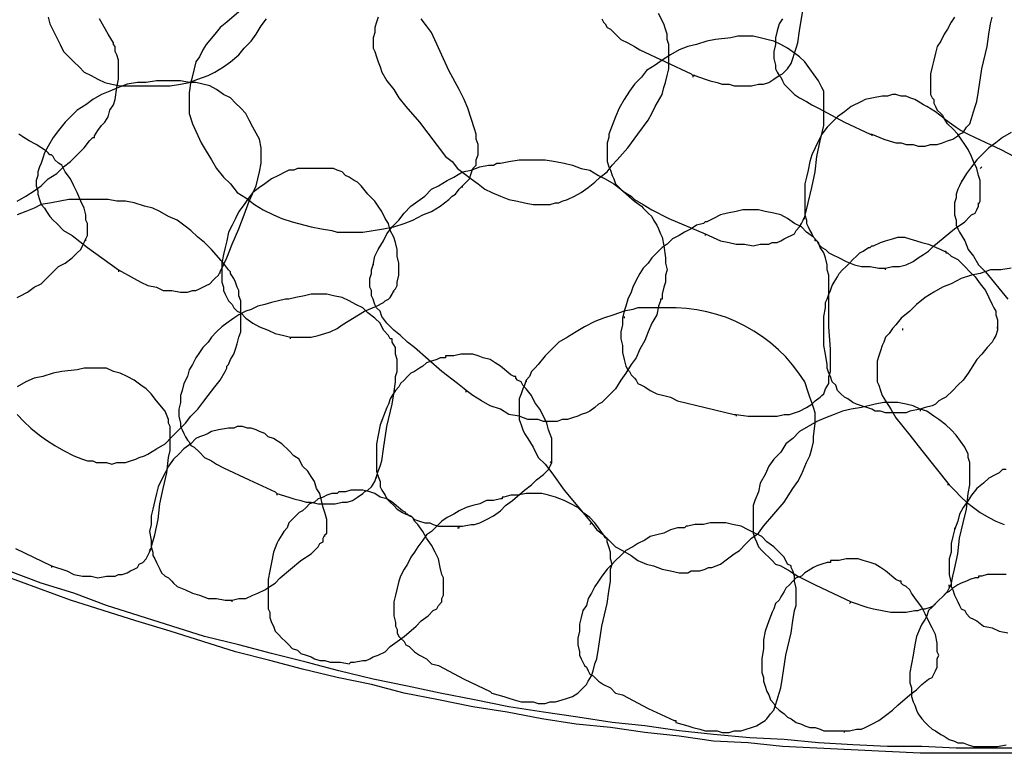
# Model space of a CAD drawing. Header units: millimetres. Extents: x 14 to 424, y 0 to 287.
# Tile 14 of 104: x 82 to 105, y 127 to 144. Entities that reach past the tile are written whole.
import ezdxf

# ---------------------------------------------------------------- set-up
doc = ezdxf.new("R2010")
doc.units = ezdxf.units.MM
doc.layers.add('PDF _0', color=7, linetype='Continuous')

msp = doc.modelspace()

# ---------------------------------------------------------------- linework, layer by layer
at = {"layer": 'PDF _0', "lineweight": 25}
for points in [[(86.949, 144.444), (86.658, 144.195), (86.492, 144.07), (86.367, 143.904), (86.16, 143.655), (86.077, 143.53), (85.994, 143.364), (85.911, 143.24), (85.869, 143.073), (85.786, 142.741)], [(90.314, 144.32), (90.273, 144.195), (90.231, 144.07), (90.231, 143.946), (90.189, 143.821), (90.189, 143.697), (90.189, 143.572), (90.231, 143.489), (90.273, 143.364), (90.314, 143.24), (90.356, 143.115), (90.397, 142.99), (90.522, 142.783), (90.688, 142.575), (90.813, 142.367), (90.979, 142.159), (91.311, 141.786), (91.934, 140.955), (92.1, 140.83), (92.225, 140.664), (92.391, 140.539), (92.557, 140.415), (92.724, 140.29), (92.89, 140.165), (93.056, 140.082), (93.264, 139.999), (93.471, 139.916), (93.679, 139.875), (93.845, 139.833), (94.053, 139.792), (94.178, 139.792), (94.261, 139.792), (94.385, 139.792), (94.468, 139.792), (94.593, 139.833), (94.676, 139.833), (94.759, 139.875), (94.884, 139.916), (95.05, 139.999), (95.216, 140.082), (95.382, 140.207), (95.548, 140.332), (95.673, 140.456), (95.839, 140.581), (95.964, 140.747), (96.088, 140.872), (96.338, 141.162), (96.587, 141.495), (96.836, 141.827), (96.919, 141.993), (97.002, 142.159), (97.169, 142.45), (97.21, 142.616), (97.252, 142.741), (97.293, 142.907), (97.335, 143.073), (97.335, 143.406), (97.335, 143.655), (97.293, 143.78), (97.293, 143.904), (97.252, 144.029), (97.21, 144.154), (97.086, 144.403)], [(97.958, 142.907), (98.207, 142.824), (98.332, 142.783), (98.498, 142.741), (98.623, 142.7), (98.789, 142.7), (98.913, 142.658), (99.038, 142.658), (99.204, 142.658), (99.329, 142.658), (99.495, 142.7), (99.62, 142.7), (99.744, 142.741), (99.869, 142.824), (99.994, 142.907), (100.077, 142.949), (100.118, 142.99), (100.201, 143.073), (100.284, 143.198), (100.326, 143.323), (100.367, 143.447), (100.409, 143.572), (100.45, 143.697), (100.492, 143.987), (100.575, 144.527)], [(81.59, 139.875), (81.798, 139.999), (82.005, 140.124), (82.172, 140.248), (82.338, 140.415), (82.546, 140.539), (82.712, 140.705), (82.878, 140.83), (83.044, 140.996), (83.21, 141.162), (83.335, 141.329), (83.418, 141.412), (83.459, 141.412), (83.459, 141.453), (83.543, 141.578), (83.626, 141.702), (83.709, 141.786), (83.792, 141.91), (83.833, 142.076), (83.916, 142.201), (83.958, 142.326), (84, 142.616), (84.041, 142.824), (84.041, 142.949), (84.041, 143.032), (84.041, 143.156), (84.041, 143.281), (84, 143.406), (83.958, 143.489), (83.958, 143.613), (83.916, 143.655), (83.916, 143.697), (83.792, 143.904), (83.584, 144.278)], [(82.338, 144.32), (82.379, 144.154), (82.546, 143.821), (82.629, 143.655), (82.712, 143.489), (82.836, 143.364), (82.961, 143.24), (83.086, 143.115), (83.21, 142.99), (83.376, 142.907), (83.543, 142.824), (83.709, 142.741), (83.875, 142.7), (84.083, 142.658), (84.249, 142.658), (84.623, 142.658), (84.83, 142.658), (85.08, 142.658), (85.287, 142.658), (85.537, 142.7), (85.744, 142.741), (85.952, 142.824), (86.201, 142.907), (86.367, 142.99), (86.575, 143.115), (86.741, 143.24), (86.949, 143.406), (87.074, 143.572), (87.24, 143.738), (87.365, 143.904), (87.489, 144.112), (87.614, 144.278)], [(85.786, 142.783), (85.744, 142.492), (85.744, 142.367), (85.744, 142.243), (85.744, 142.118), (85.744, 141.993), (85.827, 141.744), (86.035, 141.287), (86.16, 141.079), (86.284, 140.872), (86.409, 140.664), (86.575, 140.456), (86.741, 140.29), (86.908, 140.082), (87.115, 139.958), (87.323, 139.792), (87.531, 139.667), (87.78, 139.542), (87.988, 139.459), (88.237, 139.376), (88.694, 139.251), (88.943, 139.21), (89.192, 139.168), (89.317, 139.127), (89.442, 139.127), (89.691, 139.127), (89.94, 139.127), (90.189, 139.168), (90.439, 139.21), (90.688, 139.251), (90.937, 139.335), (91.145, 139.418), (91.394, 139.542), (91.602, 139.625), (91.81, 139.75), (92.017, 139.916), (92.1, 139.999), (92.183, 140.041), (92.267, 140.165), (92.35, 140.248), (92.433, 140.332), (92.516, 140.415), (92.557, 140.539), (92.599, 140.664), (92.682, 140.747), (92.682, 140.872), (92.724, 140.996), (92.724, 141.121), (92.724, 141.246), (92.682, 141.37), (92.682, 141.495), (92.64, 141.619), (92.557, 141.869), (92.474, 142.118), (92.391, 142.326), (92.267, 142.575), (92.017, 143.032), (91.602, 143.946), (91.477, 144.112), (91.353, 144.278)], [(95.715, 144.278), (95.756, 144.195), (95.798, 144.154), (95.839, 144.07), (95.922, 144.029), (96.047, 143.904), (96.172, 143.78), (96.338, 143.697), (96.504, 143.613), (96.629, 143.53), (97.252, 143.24), (97.875, 142.949), (97.916, 142.907), (97.958, 142.907), (97.916, 142.907), (97.916, 142.866)], [(100.077, 144.278), (99.994, 144.154), (99.952, 143.987), (99.91, 143.821), (99.91, 143.655), (99.869, 143.489), (99.869, 143.323), (99.91, 143.156), (99.91, 143.073), (99.952, 142.99), (99.994, 142.907), (100.035, 142.866), (100.077, 142.783), (100.118, 142.7), (100.16, 142.658), (100.243, 142.575), (100.367, 142.45), (100.492, 142.367), (100.658, 142.284), (100.783, 142.201), (100.949, 142.118), (101.572, 141.786), (102.195, 141.495), (102.237, 141.495), (102.237, 141.453)], [(102.237, 141.495), (102.528, 141.37), (102.652, 141.329), (102.818, 141.287), (102.943, 141.287), (103.068, 141.246), (103.234, 141.246), (103.358, 141.204), (103.525, 141.204), (103.649, 141.246), (103.815, 141.246), (103.94, 141.287), (104.065, 141.329), (104.189, 141.37), (104.314, 141.453), (104.356, 141.495), (104.439, 141.536), (104.522, 141.661), (104.605, 141.744), (104.646, 141.869), (104.688, 142.035), (104.729, 142.159), (104.771, 142.284), (104.812, 142.533), (104.896, 143.073), (105.02, 143.613), (105.062, 143.904), (105.103, 144.154), (105.145, 144.32)], [(104.231, 144.32), (104.148, 144.195), (104.065, 144.029), (103.982, 143.904), (103.899, 143.738), (103.815, 143.613), (103.774, 143.447), (103.732, 143.281), (103.691, 143.115), (103.649, 142.949), (103.649, 142.783), (103.649, 142.616), (103.649, 142.45), (103.691, 142.367), (103.732, 142.326), (103.732, 142.243), (103.774, 142.159), (103.815, 142.076), (103.899, 141.993), (103.94, 141.952), (103.982, 141.869), (104.106, 141.786), (104.272, 141.661), (104.397, 141.578), (104.563, 141.495), (104.729, 141.412), (105.353, 141.121), (105.976, 140.789)], [(98.207, 139.085), (98.581, 138.919), (98.789, 138.878), (98.955, 138.836), (99.163, 138.836), (99.37, 138.794), (99.537, 138.836), (99.744, 138.836), (99.827, 138.878), (99.952, 138.878), (100.035, 138.919), (100.118, 138.961), (100.201, 139.002), (100.284, 139.044), (100.367, 139.085), (100.409, 139.168), (100.492, 139.251), (100.534, 139.335), (100.575, 139.418), (100.617, 139.501), (100.658, 139.667), (100.7, 139.833), (100.783, 140.207), (100.866, 140.581), (100.907, 140.955), (100.991, 141.329), (101.074, 141.702), (101.074, 141.869), (101.074, 142.076), (101.074, 142.243), (101.074, 142.45), (101.074, 142.533), (101.032, 142.616), (100.949, 142.783), (100.741, 143.073), (100.617, 143.24), (100.492, 143.364), (100.367, 143.447), (100.201, 143.572), (100.035, 143.655), (99.869, 143.738), (99.703, 143.78), (99.537, 143.821), (99.37, 143.863), (99.163, 143.863), (98.996, 143.863), (98.83, 143.821), (98.456, 143.78), (98.249, 143.738), (97.999, 143.655), (97.792, 143.613), (97.584, 143.53), (97.376, 143.406), (97.169, 143.281), (97.002, 143.156), (96.795, 143.032), (96.67, 142.866), (96.504, 142.7), (96.379, 142.533), (96.255, 142.326), (96.13, 142.118), (96.047, 141.91), (95.964, 141.702), (95.881, 141.495), (95.881, 141.412), (95.839, 141.287), (95.839, 141.162), (95.839, 141.038), (95.839, 140.955), (95.839, 140.83), (95.881, 140.705), (95.922, 140.622), (95.964, 140.498), (96.005, 140.415), (96.047, 140.29), (96.13, 140.207), (96.213, 140.124), (96.338, 140.041), (96.421, 139.999), (96.504, 139.916), (96.712, 139.792), (96.919, 139.667), (97.335, 139.459), (98.207, 139.085), (98.207, 139.044)], [(84.041, 138.213), (84.415, 138.005), (84.581, 137.922), (84.747, 137.839), (84.955, 137.797), (85.121, 137.714), (85.329, 137.714), (85.537, 137.673), (85.62, 137.673), (85.703, 137.673), (85.827, 137.714), (85.911, 137.714), (85.994, 137.756), (86.077, 137.797), (86.16, 137.839), (86.243, 137.881), (86.326, 137.964), (86.367, 138.005), (86.451, 138.088), (86.492, 138.171), (86.575, 138.338), (86.658, 138.504), (86.783, 138.836), (86.949, 139.21), (87.074, 139.542), (87.198, 139.875), (87.365, 140.248), (87.406, 140.415), (87.448, 140.581), (87.489, 140.789), (87.489, 140.955), (87.489, 141.079), (87.489, 141.162), (87.448, 141.37), (87.281, 141.661), (87.198, 141.827), (87.115, 141.993), (86.991, 142.118), (86.866, 142.243), (86.741, 142.367), (86.575, 142.45), (86.409, 142.575), (86.243, 142.658), (86.077, 142.7), (85.911, 142.741), (85.744, 142.741), (85.537, 142.783), (85.204, 142.783), (84.955, 142.783), (84.706, 142.741), (84.498, 142.741), (84.249, 142.7), (84.041, 142.616), (83.833, 142.533), (83.626, 142.45), (83.418, 142.326), (83.252, 142.201), (83.044, 142.076), (82.878, 141.91), (82.753, 141.786), (82.587, 141.578), (82.462, 141.412), (82.338, 141.204), (82.255, 141.038), (82.213, 140.913), (82.172, 140.789), (82.13, 140.705), (82.089, 140.581), (82.089, 140.498), (82.047, 140.373), (82.047, 140.248), (82.089, 140.124), (82.089, 140.041), (82.13, 139.916), (82.172, 139.792), (82.255, 139.708), (82.296, 139.625), (82.379, 139.501), (82.462, 139.418), (82.546, 139.335), (82.712, 139.168), (82.919, 139.044), (83.293, 138.753), (84.041, 138.213), (84.041, 138.171)], [(102.569, 138.213), (102.569, 138.254), (102.735, 138.296), (102.902, 138.296), (103.068, 138.338), (103.234, 138.421), (103.358, 138.504), (103.483, 138.587), (103.608, 138.67), (103.732, 138.794), (104.231, 139.21), (104.48, 139.376), (104.605, 139.501), (104.646, 139.542), (104.729, 139.584), (104.771, 139.667), (104.812, 139.75), (104.812, 139.792), (104.854, 139.875), (104.854, 139.958), (104.854, 140.041), (104.854, 140.207), (104.854, 140.373), (104.812, 140.498), (104.771, 140.664), (104.688, 140.83), (104.646, 140.955), (104.563, 141.121), (104.48, 141.246), (104.397, 141.37), (104.314, 141.495), (104.189, 141.619), (104.065, 141.744), (103.982, 141.869), (103.774, 142.035), (103.566, 142.159), (103.483, 142.201), (103.358, 142.284), (103.275, 142.326), (103.151, 142.367), (103.068, 142.409), (102.943, 142.409), (102.818, 142.45), (102.735, 142.45), (102.611, 142.409), (102.486, 142.409), (102.278, 142.367), (102.071, 142.326), (101.988, 142.284), (101.904, 142.243), (101.821, 142.201), (101.738, 142.159), (101.572, 142.035), (101.406, 141.91), (101.281, 141.786), (101.157, 141.661), (101.032, 141.495), (100.949, 141.329), (100.866, 141.162), (100.783, 140.996), (100.741, 140.83), (100.7, 140.622), (100.658, 140.456), (100.617, 140.29), (100.617, 140.082), (100.617, 139.916), (100.617, 139.708), (100.617, 139.542), (100.658, 139.418), (100.658, 139.335), (100.7, 139.251), (100.741, 139.168), (100.783, 139.085), (100.824, 139.002), (100.907, 138.919), (100.949, 138.836), (101.032, 138.753), (101.115, 138.711), (101.198, 138.628), (101.281, 138.587), (101.448, 138.504), (101.614, 138.421), (101.821, 138.338), (101.988, 138.296), (102.195, 138.296), (102.403, 138.254), (102.569, 138.254)], [(96.047, 141.91), (96.047, 141.91)], [(105.602, 141.536), (105.394, 141.412), (105.228, 141.287), (105.062, 141.162), (104.896, 140.996), (104.771, 140.872), (104.646, 140.705), (104.522, 140.539), (104.397, 140.332), (104.356, 140.248), (104.314, 140.165), (104.272, 140.041), (104.272, 139.958), (104.231, 139.833), (104.231, 139.75), (104.231, 139.625), (104.231, 139.542), (104.272, 139.418), (104.272, 139.293), (104.314, 139.21), (104.356, 139.127), (104.48, 138.919), (104.563, 138.711), (104.688, 138.545), (104.812, 138.338), (104.979, 138.171), (105.519, 137.507)], [(81.59, 137.548), (81.673, 137.59), (81.839, 137.673), (82.005, 137.797), (82.172, 137.881), (82.296, 138.005), (82.587, 138.296), (82.753, 138.379), (82.919, 138.504), (83.044, 138.628), (83.127, 138.711), (83.169, 138.794), (83.21, 138.878), (83.252, 138.961), (83.293, 139.044), (83.293, 139.127), (83.293, 139.251), (83.293, 139.335), (83.252, 139.418), (83.252, 139.542), (83.21, 139.708), (83.127, 139.875), (83.044, 140.082), (82.961, 140.248), (82.878, 140.415), (82.753, 140.581), (82.67, 140.747), (82.587, 140.789), (82.504, 140.872), (82.462, 140.955), (82.421, 140.996), (82.379, 140.996), (82.338, 141.038), (82.296, 141.079), (82.047, 141.246), (81.881, 141.329), (81.756, 141.412), (81.632, 141.495)], [(81.715, 141.412), (81.715, 141.412)], [(82.462, 141.412), (82.462, 141.412)], [(92.433, 135.263), (92.433, 135.305), (92.391, 135.346), (92.225, 135.471), (91.851, 135.762), (91.186, 136.343), (91.02, 136.468), (90.854, 136.634), (90.688, 136.759), (90.522, 136.925), (90.397, 137.091), (90.356, 137.216), (90.273, 137.299), (90.231, 137.382), (90.189, 137.507), (90.148, 137.59), (90.148, 137.714), (90.106, 137.797), (90.106, 137.922), (90.106, 138.005), (90.148, 138.13), (90.148, 138.213), (90.189, 138.338), (90.231, 138.545), (90.314, 138.711), (90.439, 138.919), (90.522, 139.085), (90.646, 139.251), (90.813, 139.418), (90.937, 139.584), (91.103, 139.75), (91.27, 139.875), (91.436, 139.999), (91.602, 140.165), (91.768, 140.248), (91.976, 140.373), (92.142, 140.456), (92.35, 140.581), (92.557, 140.622), (92.765, 140.705), (92.973, 140.747), (93.097, 140.747), (93.181, 140.789), (93.264, 140.789), (93.471, 140.83), (93.721, 140.872), (93.928, 140.872), (94.136, 140.872), (94.344, 140.872), (94.593, 140.83), (94.801, 140.789), (95.008, 140.747), (95.216, 140.664), (95.424, 140.622), (95.632, 140.498), (95.798, 140.415), (96.005, 140.29), (96.172, 140.165), (96.504, 139.875), (96.67, 139.75), (96.712, 139.708), (96.753, 139.667), (96.836, 139.584), (96.919, 139.501), (96.961, 139.418), (97.044, 139.293), (97.086, 139.21), (97.127, 139.085), (97.169, 139.002), (97.21, 138.794), (97.252, 138.504), (97.252, 138.379), (97.293, 138.213), (97.252, 138.088), (97.252, 137.922), (97.21, 137.797), (97.169, 137.631), (97.169, 137.507), (97.127, 137.507), (97.127, 137.465), (97.086, 137.34), (97.044, 137.133), (96.919, 136.925), (96.836, 136.717), (96.753, 136.51), (96.629, 136.302), (96.545, 136.094), (96.421, 135.928), (96.296, 135.72), (96.172, 135.554), (96.047, 135.346), (95.881, 135.18), (95.715, 135.014), (95.632, 134.973), (95.548, 134.889), (95.424, 134.806), (95.341, 134.765), (95.216, 134.723), (95.133, 134.682), (95.008, 134.64), (94.884, 134.599), (94.759, 134.599), (94.634, 134.557), (94.551, 134.557), (94.427, 134.557), (94.302, 134.557), (94.178, 134.599), (93.928, 134.599), (93.721, 134.682), (93.471, 134.723), (93.264, 134.848), (93.014, 134.931), (92.807, 135.056), (92.599, 135.18), (92.433, 135.305)], [(100.741, 140.83), (100.741, 140.83)], [(88.195, 136.551), (88.195, 136.593), (88.362, 136.593), (88.528, 136.593), (88.694, 136.593), (88.86, 136.634), (89.026, 136.676), (89.151, 136.717), (89.317, 136.8), (89.442, 136.884), (89.982, 137.216), (90.273, 137.34), (90.439, 137.424), (90.48, 137.465), (90.563, 137.507), (90.605, 137.548), (90.646, 137.631), (90.688, 137.714), (90.729, 137.756), (90.771, 137.839), (90.771, 137.922), (90.813, 138.088), (90.813, 138.213), (90.813, 138.379), (90.771, 138.545), (90.771, 138.711), (90.729, 138.878), (90.688, 139.002), (90.605, 139.168), (90.563, 139.335), (90.48, 139.459), (90.397, 139.625), (90.314, 139.75), (90.231, 139.875), (90.065, 140.041), (89.899, 140.248), (89.816, 140.332), (89.732, 140.373), (89.608, 140.456), (89.525, 140.498), (89.442, 140.581), (89.317, 140.622), (89.234, 140.664), (89.109, 140.664), (88.985, 140.664), (88.902, 140.664), (88.652, 140.664), (88.445, 140.664), (88.362, 140.664), (88.278, 140.622), (88.154, 140.622), (88.071, 140.581), (87.905, 140.498), (87.738, 140.415), (87.572, 140.29), (87.448, 140.207), (87.281, 140.082), (87.157, 139.916), (87.074, 139.792), (86.949, 139.625), (86.866, 139.459), (86.783, 139.293), (86.7, 139.127), (86.658, 138.919), (86.617, 138.753), (86.575, 138.587), (86.534, 138.379), (86.534, 138.213), (86.534, 138.088), (86.534, 138.005), (86.534, 137.922), (86.575, 137.797), (86.575, 137.714), (86.617, 137.631), (86.658, 137.548), (86.7, 137.465), (86.783, 137.382), (86.824, 137.299), (86.908, 137.216), (86.991, 137.174), (87.115, 137.05), (87.281, 136.925), (87.448, 136.842), (87.655, 136.759), (87.821, 136.676), (88.029, 136.634), (88.195, 136.593)], [(104.854, 140.664), (104.896, 140.705)], [(104.397, 140.373), (104.397, 140.373)], [(92.35, 140.207), (92.35, 140.248)], [(81.59, 134.723), (81.756, 134.557), (81.922, 134.391), (82.13, 134.225), (82.296, 134.1), (82.504, 133.976), (82.712, 133.851), (82.961, 133.726), (83.169, 133.643), (83.293, 133.602), (83.418, 133.602), (83.501, 133.56), (83.626, 133.56), (83.75, 133.56), (83.875, 133.519), (84, 133.56), (84.124, 133.56), (84.207, 133.56), (84.332, 133.602), (84.457, 133.643), (84.54, 133.685), (84.664, 133.726), (84.747, 133.768), (84.955, 133.892), (85.163, 134.017), (85.329, 134.183), (85.495, 134.349), (85.661, 134.516), (85.786, 134.682), (85.952, 134.848), (86.077, 135.014), (86.201, 135.18), (86.367, 135.388), (86.492, 135.554), (86.617, 135.762), (86.658, 135.845), (86.658, 135.886), (86.7, 135.928), (86.741, 136.053), (86.824, 136.177), (86.866, 136.302), (86.908, 136.427), (86.949, 136.593), (86.991, 136.717), (86.991, 136.842), (86.991, 137.133), (86.991, 137.382), (86.991, 137.465), (86.949, 137.59), (86.949, 137.714), (86.908, 137.797), (86.866, 137.922), (86.824, 138.005), (86.741, 138.13), (86.741, 138.171), (86.7, 138.213), (86.575, 138.379), (86.284, 138.711), (86.118, 138.878), (85.952, 139.002), (85.786, 139.168), (85.62, 139.293), (85.454, 139.418), (85.246, 139.501), (85.038, 139.625), (84.872, 139.708), (84.664, 139.75), (84.415, 139.833), (84.207, 139.875), (84, 139.875), (83.792, 139.916), (83.584, 139.916), (83.459, 139.916), (83.418, 139.916), (83.376, 139.916), (83.293, 139.916), (83.044, 139.916), (82.836, 139.916), (82.629, 139.875), (82.421, 139.833), (82.172, 139.792), (82.005, 139.708), (81.798, 139.625), (81.59, 139.542)], [(98.955, 134.723), (99.246, 134.682), (99.37, 134.682), (99.537, 134.682), (99.661, 134.682), (99.827, 134.682), (99.952, 134.682), (100.118, 134.723), (100.243, 134.723), (100.367, 134.765), (100.492, 134.806), (100.658, 134.889), (100.783, 134.973), (100.866, 135.056), (100.991, 135.139), (101.032, 135.18), (101.074, 135.222), (101.115, 135.346), (101.198, 135.471), (101.198, 135.637), (101.24, 135.762), (101.24, 135.886), (101.24, 136.011), (101.24, 136.302), (101.198, 136.842), (101.198, 137.382), (101.198, 137.673), (101.198, 137.964), (101.198, 138.088), (101.157, 138.213), (101.157, 138.338), (101.115, 138.504), (101.074, 138.628), (100.991, 138.753), (100.949, 138.878), (100.907, 138.919), (100.866, 138.919), (100.866, 138.961), (100.824, 139.002), (100.658, 139.127), (100.534, 139.251), (100.367, 139.335), (100.201, 139.459), (100.035, 139.542), (99.869, 139.584), (99.661, 139.625), (99.495, 139.667), (99.329, 139.667), (99.121, 139.667), (98.955, 139.625), (98.747, 139.584), (98.581, 139.542), (98.415, 139.459), (98.249, 139.376), (98.207, 139.376), (98.166, 139.335), (97.999, 139.293), (97.875, 139.21), (97.709, 139.127), (97.584, 139.044), (97.418, 138.961), (97.293, 138.836), (97.169, 138.753), (97.044, 138.628), (96.919, 138.504), (96.836, 138.379), (96.712, 138.254), (96.629, 138.13), (96.545, 137.964), (96.462, 137.797), (96.421, 137.673), (96.338, 137.507), (96.296, 137.34), (96.255, 137.216), (96.213, 137.05), (96.213, 136.884), (96.172, 136.717), (96.172, 136.551), (96.213, 136.385), (96.213, 136.219), (96.255, 136.053), (96.296, 135.886), (96.338, 135.803), (96.379, 135.762), (96.421, 135.679), (96.504, 135.596), (96.545, 135.554), (96.587, 135.471), (96.67, 135.43), (96.753, 135.388), (96.878, 135.305), (97.044, 135.222), (97.21, 135.18), (97.376, 135.139), (97.542, 135.056), (98.207, 134.889), (98.913, 134.723), (98.955, 134.723), (98.955, 134.682)], [(104.812, 139.792), (104.812, 139.833)], [(86.866, 139.459), (86.866, 139.459)], [(100.575, 139.459), (100.617, 139.459)], [(83.252, 138.919), (83.252, 138.961)], [(103.4, 134.848), (103.151, 134.806), (103.068, 134.765), (102.943, 134.765), (102.818, 134.765), (102.694, 134.765), (102.569, 134.765), (102.445, 134.806), (102.32, 134.806), (102.237, 134.848), (102.112, 134.889), (101.988, 134.931), (101.863, 134.973), (101.78, 135.014), (101.655, 135.097), (101.572, 135.139), (101.489, 135.222), (101.406, 135.305), (101.364, 135.43), (101.281, 135.513), (101.24, 135.637), (101.198, 135.72), (101.157, 135.845), (101.157, 135.928), (101.115, 136.177), (101.074, 136.385), (101.074, 136.634), (101.074, 136.842), (101.074, 137.091), (101.115, 137.299), (101.115, 137.424), (101.157, 137.507), (101.198, 137.631), (101.24, 137.714), (101.281, 137.839), (101.323, 137.922), (101.406, 138.047), (101.448, 138.13), (101.531, 138.213), (101.614, 138.296), (101.697, 138.379), (101.78, 138.462), (101.863, 138.545), (101.946, 138.628), (102.029, 138.67), (102.154, 138.753), (102.195, 138.753), (102.237, 138.794), (102.278, 138.794), (102.445, 138.878), (102.569, 138.919), (102.735, 138.961), (102.86, 139.002), (103.026, 139.002), (103.151, 138.961), (103.317, 138.919), (103.442, 138.878), (103.608, 138.836), (103.899, 138.711), (103.982, 138.67), (104.023, 138.67), (104.023, 138.628), (104.065, 138.628), (104.148, 138.545), (104.231, 138.504), (104.314, 138.462), (104.48, 138.296), (104.605, 138.171), (104.729, 138.047), (104.854, 137.881), (104.979, 137.714), (105.062, 137.548), (105.145, 137.382), (105.186, 137.299), (105.228, 137.216), (105.228, 137.133), (105.269, 137.008), (105.269, 136.925), (105.269, 136.842), (105.269, 136.759), (105.228, 136.634), (105.186, 136.551), (105.145, 136.468), (105.02, 136.343), (104.896, 136.177), (104.771, 136.053), (104.563, 135.72), (104.439, 135.554), (104.314, 135.43), (104.189, 135.305), (104.023, 135.139), (103.94, 135.097), (103.857, 135.056), (103.774, 134.973), (103.691, 134.931), (103.525, 134.889), (103.4, 134.848), (103.4, 134.806)], [(90.189, 138.379), (90.189, 138.338)], [(105.602, 138.254), (105.353, 138.213), (105.228, 138.213), (105.103, 138.213), (104.854, 138.13), (104.646, 138.088), (104.397, 138.005), (104.148, 137.881), (103.94, 137.797), (103.732, 137.673), (103.525, 137.548), (103.317, 137.382), (103.151, 137.216), (102.943, 137.05), (102.818, 136.884), (102.735, 136.8), (102.652, 136.676), (102.569, 136.593), (102.528, 136.468), (102.486, 136.385), (102.445, 136.26), (102.403, 136.136), (102.361, 136.011), (102.361, 135.886), (102.361, 135.762), (102.361, 135.637), (102.361, 135.513), (102.403, 135.43), (102.445, 135.305), (102.486, 135.18), (102.569, 135.056), (102.694, 134.848), (102.818, 134.64), (102.985, 134.433), (103.151, 134.225), (103.442, 133.851), (104.106, 133.02), (104.065, 133.02)], [(86.492, 138.13), (86.492, 138.171)], [(90.688, 137.673), (90.688, 137.714)], [(87.863, 132.812), (88.154, 132.729), (88.278, 132.688), (88.445, 132.646), (88.569, 132.605), (88.694, 132.605), (88.86, 132.563), (88.985, 132.563), (89.151, 132.563), (89.275, 132.563), (89.442, 132.605), (89.566, 132.605), (89.691, 132.646), (89.816, 132.729), (89.94, 132.812), (89.982, 132.854), (90.065, 132.895), (90.148, 132.979), (90.231, 133.103), (90.273, 133.228), (90.314, 133.352), (90.356, 133.477), (90.397, 133.602), (90.439, 133.892), (90.522, 134.433), (90.646, 134.973), (90.688, 135.222), (90.729, 135.513), (90.729, 135.637), (90.771, 135.762), (90.771, 135.928), (90.771, 136.053), (90.729, 136.177), (90.729, 136.343), (90.646, 136.468), (90.646, 136.51), (90.646, 136.551), (90.605, 136.551), (90.563, 136.634), (90.439, 136.759), (90.356, 136.925), (90.231, 137.05), (90.065, 137.174), (89.94, 137.299), (89.774, 137.382), (89.608, 137.465), (89.442, 137.548), (89.234, 137.59), (89.068, 137.631), (88.86, 137.631), (88.694, 137.631), (88.528, 137.59), (88.32, 137.548), (88.154, 137.507), (88.112, 137.507), (88.071, 137.507), (87.905, 137.465), (87.738, 137.424), (87.572, 137.382), (87.406, 137.34), (87.24, 137.257), (87.115, 137.216), (86.949, 137.133), (86.824, 137.05), (86.658, 136.925), (86.534, 136.842), (86.409, 136.717), (86.284, 136.593), (86.201, 136.468), (86.077, 136.343), (85.994, 136.219), (85.911, 136.094), (85.827, 135.928), (85.744, 135.803), (85.703, 135.637), (85.62, 135.471), (85.578, 135.305), (85.537, 135.18), (85.537, 135.014), (85.495, 134.848), (85.495, 134.682), (85.537, 134.516), (85.537, 134.433), (85.578, 134.349), (85.62, 134.266), (85.661, 134.183), (85.703, 134.1), (85.744, 134.059), (85.786, 133.976), (85.869, 133.934), (85.994, 133.809), (86.118, 133.685), (86.284, 133.602), (86.409, 133.519), (86.575, 133.435), (87.198, 133.145), (87.821, 132.854), (87.863, 132.812), (87.863, 132.771)], [(96.255, 137.091), (96.255, 137.05)], [(101.074, 136.967), (101.074, 136.967)], [(102.985, 136.759), (102.985, 136.8)], [(105.269, 136.8), (105.269, 136.842)], [(102.528, 136.468), (102.528, 136.468)], [(92.225, 131.981), (92.267, 131.981), (92.267, 132.023), (92.35, 132.023), (92.557, 132.065), (92.64, 132.065), (92.765, 132.106), (92.848, 132.148), (92.931, 132.189), (93.097, 132.272), (93.264, 132.397), (93.388, 132.522), (93.554, 132.646), (93.845, 132.895), (94.011, 133.02), (94.136, 133.145), (94.302, 133.269), (94.344, 133.311), (94.427, 133.394), (94.468, 133.477), (94.51, 133.56), (94.51, 133.685), (94.51, 133.768), (94.51, 133.851), (94.51, 133.976), (94.51, 134.059), (94.51, 134.142), (94.427, 134.349), (94.385, 134.516), (94.302, 134.682), (94.219, 134.848), (94.094, 135.014), (94.011, 135.18), (93.887, 135.346), (93.804, 135.43), (93.762, 135.513), (93.679, 135.554), (93.637, 135.596), (93.637, 135.637), (93.596, 135.637), (93.513, 135.679), (93.264, 135.886), (93.139, 135.97), (93.014, 136.053), (92.848, 136.094), (92.724, 136.136), (92.599, 136.177), (92.433, 136.177), (92.308, 136.177), (92.142, 136.136), (91.976, 136.136), (91.934, 136.136), (91.934, 136.094), (91.893, 136.094), (91.81, 136.094), (91.727, 136.053), (91.602, 136.011), (91.477, 135.97), (91.394, 135.886), (91.311, 135.845), (91.186, 135.762), (91.103, 135.72), (91.02, 135.637), (90.937, 135.554), (90.854, 135.471), (90.813, 135.388), (90.729, 135.305), (90.646, 135.18), (90.605, 135.097), (90.563, 134.973), (90.522, 134.889), (90.439, 134.682), (90.356, 134.474), (90.314, 134.225), (90.273, 134.017), (90.273, 133.768), (90.273, 133.56), (90.273, 133.435), (90.273, 133.352), (90.314, 133.228), (90.356, 133.103), (90.356, 132.979), (90.397, 132.895), (90.48, 132.771), (90.522, 132.688), (90.605, 132.605), (90.688, 132.522), (90.771, 132.438), (90.896, 132.355), (90.979, 132.314), (91.103, 132.272), (91.186, 132.189), (91.311, 132.148), (91.436, 132.106), (91.56, 132.106), (91.643, 132.065), (91.768, 132.023), (91.893, 132.023), (92.017, 132.023), (92.267, 132.023)], [(82.421, 131.068), (82.795, 130.943), (82.961, 130.86), (83.169, 130.818), (83.376, 130.818), (83.543, 130.777), (83.75, 130.818), (83.958, 130.818), (84.041, 130.86), (84.124, 130.86), (84.249, 130.901), (84.332, 130.943), (84.415, 130.984), (84.498, 131.026), (84.54, 131.109), (84.623, 131.151), (84.706, 131.234), (84.747, 131.317), (84.789, 131.4), (84.83, 131.483), (84.872, 131.649), (84.913, 131.815), (84.997, 132.189), (85.038, 132.563), (85.121, 132.937), (85.204, 133.311), (85.246, 133.685), (85.287, 133.851), (85.287, 134.059), (85.287, 134.225), (85.287, 134.433), (85.246, 134.516), (85.246, 134.599), (85.163, 134.806), (84.955, 135.056), (84.83, 135.222), (84.706, 135.346), (84.581, 135.43), (84.415, 135.554), (84.249, 135.637), (84.083, 135.72), (83.916, 135.762), (83.75, 135.845), (83.584, 135.845), (83.376, 135.845), (83.21, 135.845), (83.044, 135.803), (82.67, 135.762), (82.462, 135.72), (82.213, 135.637), (82.005, 135.596), (81.798, 135.513), (81.59, 135.388)], [(85.703, 135.679), (85.703, 135.679)], [(101.198, 135.596), (101.198, 135.637)], [(93.887, 135.554), (93.887, 135.513)], [(101.738, 130.195), (102.112, 130.071), (102.278, 130.029), (102.486, 129.987), (102.694, 129.946), (102.86, 129.946), (103.068, 129.946), (103.275, 129.987), (103.358, 129.987), (103.442, 130.029), (103.525, 130.029), (103.649, 130.071), (103.732, 130.112), (103.815, 130.195), (103.857, 130.237), (103.94, 130.32), (103.982, 130.361), (104.065, 130.444), (104.106, 130.527), (104.148, 130.611), (104.189, 130.818), (104.231, 130.984), (104.314, 131.358), (104.356, 131.732), (104.439, 132.106), (104.522, 132.438), (104.563, 132.812), (104.605, 133.02), (104.605, 133.186), (104.605, 133.394), (104.605, 133.56), (104.563, 133.685), (104.563, 133.768), (104.48, 133.934), (104.272, 134.225), (104.148, 134.349), (104.023, 134.474), (103.857, 134.599), (103.732, 134.682), (103.566, 134.806), (103.4, 134.848), (103.234, 134.931), (103.068, 134.973), (102.86, 135.014), (102.694, 135.014), (102.528, 135.014), (102.32, 134.973), (101.988, 134.889), (101.738, 134.848), (101.531, 134.806), (101.323, 134.723), (101.115, 134.64), (100.907, 134.557), (100.7, 134.433), (100.492, 134.308), (100.326, 134.142), (100.16, 134.017), (100.035, 133.809), (99.869, 133.643), (99.744, 133.477), (99.661, 133.269), (99.537, 133.062), (99.495, 132.854), (99.412, 132.646), (99.37, 132.522), (99.37, 132.397), (99.37, 132.314), (99.37, 132.189), (99.37, 132.065), (99.37, 131.981), (99.37, 131.857), (99.412, 131.732), (99.453, 131.649), (99.495, 131.525), (99.578, 131.441), (99.661, 131.358), (99.744, 131.275), (99.827, 131.192), (99.91, 131.109), (100.035, 131.068), (100.243, 130.943), (100.45, 130.818), (100.866, 130.611), (101.738, 130.195), (101.697, 130.154)], [(86.783, 130.195), (86.783, 130.237), (86.949, 130.278), (87.115, 130.278), (87.281, 130.361), (87.406, 130.403), (87.572, 130.486), (87.697, 130.569), (87.821, 130.652), (87.946, 130.777), (88.445, 131.192), (88.694, 131.358), (88.819, 131.483), (88.86, 131.525), (88.902, 131.608), (88.985, 131.649), (88.985, 131.732), (89.026, 131.815), (89.068, 131.857), (89.068, 131.94), (89.068, 132.023), (89.068, 132.189), (89.026, 132.355), (88.985, 132.48), (88.943, 132.646), (88.902, 132.812), (88.819, 132.937), (88.777, 133.103), (88.694, 133.228), (88.611, 133.352), (88.486, 133.477), (88.403, 133.643), (88.278, 133.726), (88.154, 133.851), (87.988, 134.017), (87.78, 134.142), (87.655, 134.183), (87.572, 134.266), (87.448, 134.308), (87.365, 134.349), (87.24, 134.391), (87.157, 134.391), (87.032, 134.433), (86.908, 134.433), (86.824, 134.391), (86.7, 134.391), (86.451, 134.349), (86.284, 134.308), (86.201, 134.266), (86.118, 134.225), (85.994, 134.183), (85.911, 134.142), (85.786, 134.017), (85.62, 133.892), (85.495, 133.768), (85.37, 133.643), (85.246, 133.477), (85.163, 133.311), (85.08, 133.145), (84.997, 132.979), (84.955, 132.812), (84.913, 132.646), (84.872, 132.438), (84.83, 132.272), (84.83, 132.065), (84.789, 131.898), (84.83, 131.691), (84.83, 131.525), (84.872, 131.4), (84.872, 131.317), (84.913, 131.234), (84.955, 131.151), (84.997, 131.068), (85.038, 130.984), (85.08, 130.901), (85.163, 130.818), (85.246, 130.777), (85.329, 130.694), (85.37, 130.652), (85.454, 130.569), (85.661, 130.486), (85.827, 130.403), (85.994, 130.361), (86.201, 130.278), (86.409, 130.278), (86.617, 130.237), (86.783, 130.237)], [(90.397, 134.599), (90.397, 134.557)], [(94.468, 133.56), (94.51, 133.602)], [(90.273, 133.186), (90.273, 133.228)], [(105.477, 133.394), (105.394, 133.394), (105.311, 133.311), (105.228, 133.269), (105.062, 133.186), (104.937, 133.062), (104.771, 132.937), (104.646, 132.771), (104.563, 132.646), (104.439, 132.48), (104.356, 132.314), (104.314, 132.148), (104.231, 131.94), (104.189, 131.774), (104.148, 131.608), (104.148, 131.4), (104.106, 131.234), (104.106, 131.026), (104.106, 130.86), (104.148, 130.652), (104.148, 130.569), (104.189, 130.486), (104.231, 130.361), (104.272, 130.278), (104.314, 130.195), (104.356, 130.112), (104.397, 130.029), (104.48, 129.987), (104.522, 129.904), (104.605, 129.821), (104.688, 129.78), (104.771, 129.738), (104.937, 129.614), (105.145, 129.572), (105.311, 129.489), (105.519, 129.447)], [(99.537, 133.062), (99.537, 133.062)], [(104.106, 133.02), (104.231, 132.895), (104.397, 132.729), (104.522, 132.605), (104.688, 132.48), (104.854, 132.355), (105.062, 132.231), (105.228, 132.148), (105.436, 132.065)], [(84.955, 132.812), (84.955, 132.812)], [(89.026, 131.774), (89.026, 131.815)], [(104.231, 131.981), (104.231, 131.94)], [(81.549, 131.483), (82.421, 131.068), (82.421, 131.026)], [(84.789, 131.441), (84.83, 131.483)], [(101.572, 127.038), (101.572, 127.079), (101.697, 127.079), (101.863, 127.121), (101.988, 127.121), (102.071, 127.163), (102.154, 127.204), (102.237, 127.246), (102.403, 127.329), (102.569, 127.453), (102.735, 127.578), (102.86, 127.703), (103.151, 127.952), (103.317, 128.076), (103.442, 128.201), (103.608, 128.326), (103.691, 128.367), (103.732, 128.45), (103.774, 128.533), (103.815, 128.617), (103.815, 128.741), (103.815, 128.824), (103.857, 128.907), (103.815, 128.99), (103.815, 129.115), (103.815, 129.198), (103.774, 129.406), (103.691, 129.572), (103.608, 129.738), (103.525, 129.904), (103.442, 130.071), (103.317, 130.237), (103.192, 130.403), (103.151, 130.486), (103.068, 130.569), (102.985, 130.611), (102.943, 130.652), (102.943, 130.694), (102.902, 130.694), (102.818, 130.735), (102.569, 130.943), (102.445, 131.026), (102.32, 131.109), (102.195, 131.151), (102.029, 131.192), (101.904, 131.234), (101.738, 131.234), (101.614, 131.234), (101.448, 131.192), (101.281, 131.192), (101.24, 131.192), (101.24, 131.151), (101.198, 131.151), (101.157, 131.151), (101.032, 131.109), (100.907, 131.068), (100.824, 131.026), (100.7, 130.943), (100.617, 130.901), (100.534, 130.818), (100.409, 130.777), (100.326, 130.694), (100.243, 130.611), (100.16, 130.527), (100.118, 130.444), (100.035, 130.32), (99.994, 130.237), (99.91, 130.154), (99.869, 130.029), (99.827, 129.946), (99.744, 129.738), (99.661, 129.489), (99.62, 129.281), (99.62, 129.073), (99.578, 128.824), (99.578, 128.617), (99.578, 128.492), (99.62, 128.367), (99.62, 128.284), (99.661, 128.16), (99.703, 128.035), (99.744, 127.952), (99.786, 127.827), (99.869, 127.744), (99.91, 127.661), (99.994, 127.578), (100.118, 127.495), (100.201, 127.412), (100.284, 127.37), (100.409, 127.287), (100.534, 127.246), (100.617, 127.204), (100.741, 127.163), (100.866, 127.163), (100.991, 127.121), (101.074, 127.079), (101.198, 127.079), (101.323, 127.079), (101.572, 127.079)], [(105.934, 126.539), (105.103, 126.539), (104.272, 126.539), (103.4, 126.539), (102.569, 126.581), (101.738, 126.622), (100.907, 126.664), (100.077, 126.706), (99.246, 126.789), (98.415, 126.83), (97.584, 126.955), (96.753, 127.038), (95.922, 127.163), (95.091, 127.246), (94.261, 127.37), (93.43, 127.536), (92.599, 127.661), (91.768, 127.827), (90.937, 127.993), (90.148, 128.201), (89.317, 128.367), (88.486, 128.575), (87.697, 128.783), (86.866, 128.99), (86.077, 129.24), (85.287, 129.489), (84.457, 129.738), (83.667, 129.987), (82.878, 130.237), (82.089, 130.527), (81.299, 130.818)], [(105.934, 126.664), (105.103, 126.664), (104.272, 126.664), (103.442, 126.706), (102.611, 126.706), (101.78, 126.747), (100.949, 126.789), (100.118, 126.872), (99.287, 126.913), (98.415, 126.996), (97.584, 127.079), (96.753, 127.204), (95.964, 127.287), (95.133, 127.412), (94.302, 127.536), (93.471, 127.661), (92.64, 127.827), (91.81, 127.993), (91.02, 128.16), (90.189, 128.326), (89.359, 128.533), (88.569, 128.741), (87.738, 128.949), (86.949, 129.157), (86.118, 129.364), (85.329, 129.614), (84.54, 129.863), (83.75, 130.112), (82.961, 130.403), (82.172, 130.652), (81.382, 130.943)], [(105.477, 130.86), (105.353, 130.86), (105.186, 130.86), (105.02, 130.86), (104.896, 130.818), (104.854, 130.818), (104.812, 130.818), (104.812, 130.777), (104.771, 130.777), (104.729, 130.777), (104.605, 130.735), (104.522, 130.694), (104.397, 130.652), (104.314, 130.611), (104.189, 130.527), (104.106, 130.444), (104.023, 130.403), (103.94, 130.32), (103.857, 130.237), (103.774, 130.154), (103.691, 130.071), (103.608, 129.987), (103.566, 129.863), (103.525, 129.78), (103.442, 129.655), (103.4, 129.572), (103.317, 129.364), (103.275, 129.157), (103.234, 128.907), (103.192, 128.7), (103.151, 128.492), (103.151, 128.243), (103.192, 128.118), (103.192, 128.035), (103.192, 127.91), (103.234, 127.786), (103.275, 127.703), (103.317, 127.578), (103.358, 127.495), (103.442, 127.37), (103.525, 127.287), (103.608, 127.204), (103.691, 127.121), (103.774, 127.079), (103.899, 126.996), (103.982, 126.955), (104.106, 126.872), (104.231, 126.83), (104.314, 126.789), (104.439, 126.789), (104.563, 126.747), (104.688, 126.706), (104.812, 126.706), (104.896, 126.706), (105.145, 126.706)], [(104.106, 130.569), (104.106, 130.611)], [(105.145, 126.664), (105.145, 126.706), (105.269, 126.706), (105.477, 126.747)]]:
    msp.add_lwpolyline(points, dxfattribs=at)
msp.add_lwpolyline([(95.465, 132.106), (95.59, 131.94), (95.756, 131.815), (95.881, 131.691), (96.047, 131.525), (96.213, 131.441), (96.421, 131.317), (96.587, 131.192), (96.795, 131.109), (96.961, 131.068), (97.169, 130.984), (97.376, 130.943), (97.584, 130.901), (97.667, 130.901), (97.792, 130.901), (97.875, 130.943), (97.999, 130.943), (98.083, 130.943), (98.207, 130.984), (98.29, 131.026), (98.373, 131.026), (98.581, 131.109), (98.747, 131.234), (98.913, 131.358), (99.038, 131.441), (99.204, 131.608), (99.329, 131.732), (99.495, 131.857), (99.62, 132.023), (99.869, 132.314), (100.118, 132.605), (100.326, 132.937), (100.45, 133.103), (100.534, 133.269), (100.658, 133.56), (100.741, 133.726), (100.783, 133.892), (100.824, 134.059), (100.824, 134.183), (100.866, 134.516), (100.866, 134.765), (100.824, 134.889), (100.783, 135.014), (100.741, 135.139), (100.7, 135.263), (100.617, 135.513, 0.269306), (97.252, 137.299), (97.002, 137.299), (96.712, 137.299), (96.587, 137.299), (96.462, 137.257), (96.255, 137.216), (96.005, 137.133), (95.756, 137.05), (95.548, 136.967), (95.299, 136.842), (95.091, 136.717), (94.884, 136.593), (94.676, 136.468), (94.51, 136.302), (94.344, 136.136), (94.178, 135.928), (94.094, 135.845), (94.011, 135.762), (93.97, 135.637), (93.887, 135.554), (93.845, 135.43), (93.804, 135.346), (93.762, 135.222), (93.721, 135.097), (93.721, 134.973), (93.721, 134.848), (93.721, 134.723), (93.721, 134.599), (93.762, 134.474), (93.804, 134.349), (93.845, 134.266), (93.928, 134.142), (94.053, 133.934), (94.178, 133.685), (94.344, 133.519), (94.51, 133.311), (94.801, 132.895), (95.465, 132.106), (95.424, 132.065)], format="xyb", dxfattribs=at)
for points in [[(89.608, 128.7), (89.649, 128.741), (89.732, 128.741), (89.94, 128.783), (90.023, 128.783), (90.106, 128.824), (90.189, 128.866), (90.314, 128.907), (90.48, 128.99), (90.605, 129.115), (90.771, 129.24), (90.937, 129.364), (91.228, 129.614), (91.353, 129.738), (91.519, 129.863), (91.643, 129.987), (91.727, 130.029), (91.768, 130.112), (91.851, 130.195), (91.851, 130.278), (91.893, 130.361), (91.893, 130.486), (91.893, 130.569), (91.893, 130.652), (91.893, 130.777), (91.851, 130.86), (91.81, 131.026), (91.768, 131.234), (91.685, 131.4), (91.602, 131.566), (91.477, 131.732), (91.394, 131.898), (91.27, 132.065), (91.186, 132.148), (91.145, 132.231), (91.062, 132.272), (91.02, 132.314), (90.979, 132.314), (90.979, 132.355), (90.896, 132.397), (90.646, 132.605), (90.522, 132.688), (90.356, 132.729), (90.231, 132.812), (90.106, 132.854), (89.94, 132.895), (89.816, 132.895), (89.649, 132.895), (89.525, 132.854), (89.359, 132.854), (89.317, 132.812), (89.275, 132.812), (89.234, 132.812), (89.192, 132.812), (89.068, 132.771), (88.985, 132.729), (88.86, 132.688), (88.777, 132.605), (88.652, 132.563), (88.569, 132.48), (88.486, 132.397), (88.403, 132.355), (88.32, 132.272), (88.237, 132.189), (88.154, 132.106), (88.112, 131.981), (88.029, 131.898), (87.988, 131.815), (87.905, 131.691), (87.863, 131.608), (87.78, 131.4), (87.738, 131.151), (87.697, 130.943), (87.655, 130.735), (87.655, 130.486), (87.655, 130.278), (87.655, 130.154), (87.655, 130.029), (87.697, 129.946), (87.697, 129.821), (87.738, 129.697), (87.78, 129.614), (87.821, 129.489), (87.905, 129.406), (87.988, 129.323), (88.071, 129.24), (88.154, 129.157), (88.237, 129.073), (88.362, 129.032), (88.445, 128.949), (88.569, 128.907), (88.694, 128.866), (88.777, 128.824), (88.902, 128.783), (89.026, 128.783), (89.151, 128.741), (89.275, 128.741), (89.4, 128.741)], [(93.056, 127.993), (93.347, 127.91), (93.471, 127.869), (93.596, 127.827), (93.762, 127.786), (93.887, 127.786), (94.053, 127.786), (94.178, 127.744), (94.344, 127.744), (94.468, 127.786), (94.593, 127.786), (94.759, 127.827), (94.884, 127.869), (95.008, 127.91), (95.133, 127.993), (95.175, 128.035), (95.216, 128.076), (95.341, 128.201), (95.382, 128.284), (95.465, 128.409), (95.507, 128.533), (95.548, 128.7), (95.59, 128.824), (95.632, 129.073), (95.715, 129.614), (95.839, 130.154), (95.881, 130.444), (95.922, 130.694), (95.922, 130.818), (95.922, 130.984), (95.964, 131.109), (95.922, 131.234), (95.922, 131.4), (95.881, 131.525), (95.839, 131.649), (95.839, 131.732), (95.798, 131.732), (95.756, 131.815), (95.632, 131.981), (95.548, 132.106), (95.424, 132.231), (95.258, 132.355), (95.133, 132.48), (94.967, 132.563), (94.801, 132.646), (94.593, 132.729), (94.427, 132.771), (94.261, 132.812), (94.053, 132.812), (93.887, 132.812), (93.679, 132.771), (93.513, 132.771), (93.347, 132.729), (93.305, 132.729), (93.305, 132.688), (93.264, 132.688), (93.097, 132.646), (92.931, 132.646), (92.765, 132.563), (92.599, 132.522), (92.433, 132.48), (92.267, 132.397), (92.142, 132.314), (91.976, 132.231), (91.851, 132.148), (91.727, 132.023), (91.602, 131.898), (91.477, 131.815), (91.394, 131.691), (91.27, 131.525), (91.186, 131.4), (91.103, 131.275), (91.02, 131.109), (90.937, 130.984), (90.854, 130.818), (90.813, 130.694), (90.771, 130.527), (90.729, 130.361), (90.688, 130.195), (90.688, 130.029), (90.688, 129.863), (90.729, 129.697), (90.729, 129.614), (90.771, 129.53), (90.771, 129.447), (90.813, 129.364), (90.854, 129.323), (90.937, 129.24), (90.979, 129.157), (91.062, 129.115), (91.186, 128.99), (91.311, 128.907), (91.477, 128.824), (91.602, 128.7), (91.768, 128.658), (92.391, 128.326), (93.014, 128.035)], [(97.501, 127.287), (97.792, 127.204), (97.916, 127.163), (98.083, 127.121), (98.207, 127.079), (98.332, 127.079), (98.498, 127.079), (98.623, 127.038), (98.789, 127.038), (98.913, 127.079), (99.08, 127.079), (99.204, 127.121), (99.329, 127.163), (99.453, 127.204), (99.578, 127.287), (99.661, 127.329), (99.703, 127.37), (99.786, 127.495), (99.869, 127.578), (99.91, 127.703), (99.952, 127.827), (99.994, 127.993), (100.035, 128.118), (100.077, 128.367), (100.16, 128.907), (100.284, 129.447), (100.326, 129.738), (100.367, 129.987), (100.409, 130.112), (100.409, 130.278), (100.409, 130.403), (100.409, 130.527), (100.367, 130.694), (100.367, 130.818), (100.326, 130.943), (100.284, 131.026), (100.284, 131.068), (100.201, 131.109), (100.118, 131.275), (99.994, 131.4), (99.869, 131.525), (99.703, 131.649), (99.578, 131.774), (99.412, 131.857), (99.246, 131.94), (99.08, 132.023), (98.872, 132.065), (98.706, 132.106), (98.54, 132.106), (98.332, 132.106), (98.166, 132.065), (97.958, 132.065), (97.792, 132.023), (97.75, 132.023), (97.709, 131.981), (97.542, 131.981), (97.376, 131.94), (97.21, 131.857), (97.044, 131.815), (96.878, 131.774), (96.753, 131.691), (96.587, 131.608), (96.462, 131.525), (96.296, 131.441), (96.172, 131.317), (96.047, 131.192), (95.964, 131.109), (95.839, 130.984), (95.715, 130.818), (95.632, 130.694), (95.548, 130.569), (95.465, 130.403), (95.382, 130.278), (95.341, 130.112), (95.258, 129.987), (95.216, 129.821), (95.175, 129.655), (95.175, 129.489), (95.133, 129.323), (95.133, 129.157), (95.175, 128.99), (95.175, 128.907), (95.216, 128.824), (95.258, 128.741), (95.299, 128.658), (95.341, 128.617), (95.382, 128.533), (95.424, 128.45), (95.507, 128.409), (95.632, 128.284), (95.756, 128.201), (95.922, 128.118), (96.047, 127.993), (96.213, 127.952), (96.836, 127.619), (97.459, 127.329), (97.501, 127.329)]]:
    msp.add_lwpolyline(points, close=True, dxfattribs=at)

doc.saveas('drawing.dxf')
